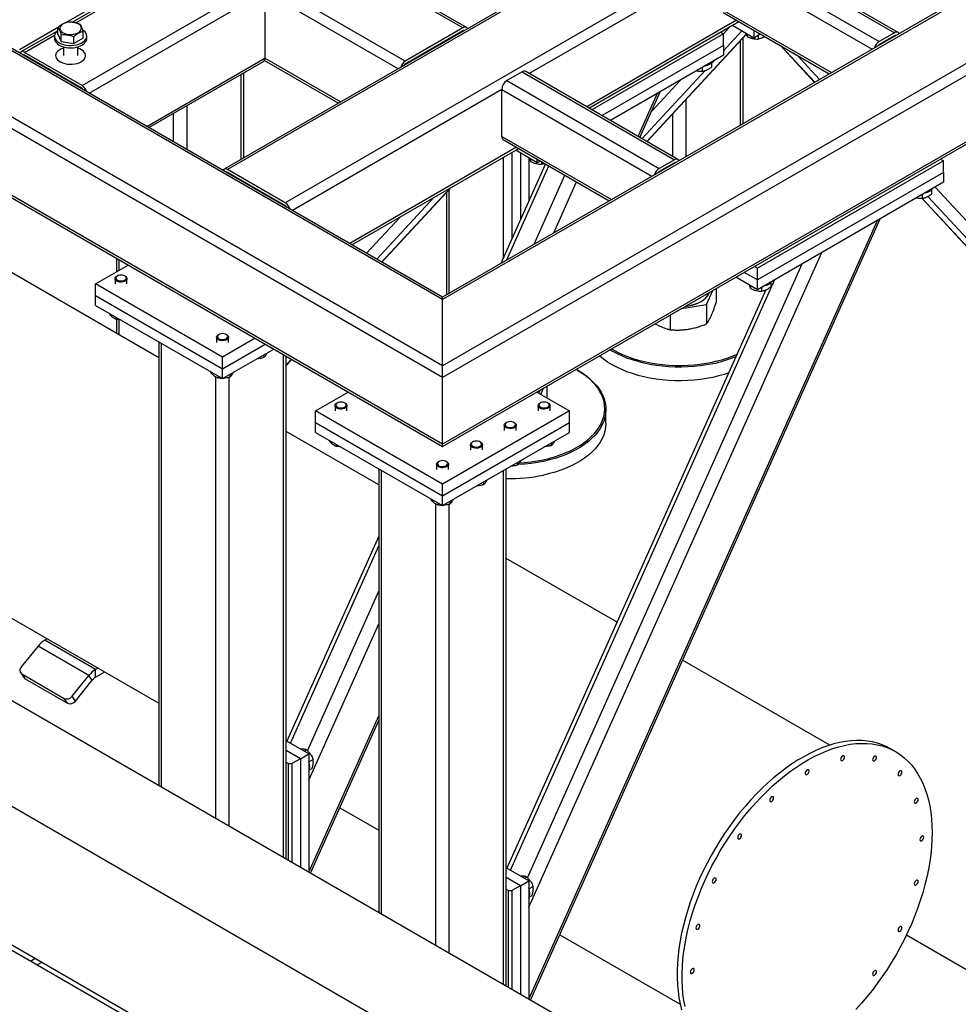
# Model space of a CAD drawing. Header units: millimetres. Extents: x 5 to 589, y 5 to 415.
# Tile 25 of 46: x 281 to 312, y 254 to 287. Entities that reach past the tile are written whole.
import ezdxf

# ---------------------------------------------------------------- set-up
doc = ezdxf.new("R2010")
doc.units = ezdxf.units.MM
doc.layers.add('TRAIT-FORT', color=4, linetype='Continuous', lineweight=25)

msp = doc.modelspace()

# ---------------------------------------------------------------- linework, layer by layer
at = {"layer": 'TRAIT-FORT', "color": 4, "linetype": 'Continuous', "lineweight": 25}
for p, q in [((295.729, 286.77), (250.191, 313.058)), ((293.685, 285.648), (248.148, 311.936)), ((339.732, 309.813), (289.669, 280.912)), ((294.93, 275.459), (237.852, 308.409)), ((294.93, 277.679), (241.699, 308.409)), ((294.93, 275.067), (237.513, 308.213)), ((294.93, 277.761), (241.939, 308.352)), ((349.179, 306.776), (294.93, 275.459)), ((345.332, 306.776), (294.93, 277.679)), ((345.092, 306.719), (294.93, 277.761)), ((349.518, 306.58), (294.93, 275.067)), ((294.93, 272.846), (237.513, 305.992)), ((237.612, 305.853), (294.93, 272.765)), ((349.518, 304.359), (294.93, 272.846)), ((294.93, 272.765), (349.419, 304.221)), ((324.225, 303.163), (287.626, 282.035)), ((324.264, 303.104), (287.746, 282.023)), ((303.67, 242.565), (218.817, 291.55)), ((220.877, 290.545), (305.73, 241.56)), ((295.609, 286.758), (290.066, 289.957)), ((286.777, 289.382), (282.566, 286.951)), ((282.672, 286.931), (286.897, 289.37)), ((304.942, 289.534), (310.034, 286.595)), ((310.154, 286.606), (305.062, 289.546)), ((304.433, 289.24), (309.525, 286.301)), ((304.264, 288.946), (297.829, 285.231)), ((304.264, 288.946), (309.285, 286.047)), ((282.355, 286.944), (284.182, 287.999)), ((282.881, 284.831), (288.82, 288.26)), ((283.121, 284.578), (288.99, 287.966)), ((288.99, 287.966), (288.99, 285.745)), ((293.445, 285.394), (288.99, 287.966)), ((304.264, 287.378), (307.927, 285.263)), ((304.759, 287.011), (299.752, 284.12)), ((304.313, 287.268), (307.856, 285.223)), ((280.788, 286.039), (282.097, 286.795)), ((282.073, 286.551), (282.073, 286.776)), ((295.609, 286.758), (293.685, 285.648)), ((299.823, 284.08), (304.829, 286.97)), ((304.317, 286.563), (304.539, 286.803)), ((304.617, 286.847), (305.338, 286.431)), ((305.338, 286.676), (305.338, 286.431)), ((282.032, 286.643), (280.837, 285.953)), ((280.957, 285.941), (281.96, 286.52)), ((281.957, 286.484), (281.957, 286.402)), ((282.073, 286.551), (282.184, 286.306)), ((282.184, 286.306), (282.184, 286.531)), ((282.607, 286.239), (282.607, 286.463)), ((282.92, 286.417), (282.607, 286.239)), ((282.92, 286.417), (282.92, 286.641)), ((283.037, 286.402), (283.037, 286.484)), ((295.609, 286.66), (293.685, 285.55)), ((295.623, 286.652), (295.609, 286.66)), ((304.32, 286.562), (299.922, 284.022)), ((301.76, 282.962), (305.088, 286.555)), ((301.768, 282.957), (305.091, 286.544)), ((304.221, 286.619), (304.32, 286.562)), ((304.32, 285.996), (304.938, 286.662)), ((304.32, 286.17), (304.32, 286.562)), ((304.98, 283.562), (304.98, 286.424)), ((305.114, 286.561), (305.114, 286.471)), ((305.338, 286.431), (305.551, 286.554)), ((305.477, 286.511), (305.477, 286.386)), ((310.034, 286.595), (309.525, 286.301)), ((310.034, 286.497), (309.525, 286.203)), ((310.034, 286.497), (310.048, 286.488)), ((282.184, 286.306), (282.607, 286.239)), ((282.257, 286.123), (282.257, 285.831)), ((282.737, 285.831), (282.737, 286.123)), ((304.32, 286.17), (300.261, 283.827)), ((304.32, 286.17), (304.32, 285.843)), ((304.886, 283.508), (304.886, 286.323)), ((306.221, 286.167), (307.36, 284.937)), ((307.369, 284.942), (306.248, 286.151)), ((280.943, 285.835), (280.957, 285.843)), ((282.881, 284.831), (280.957, 285.941)), ((282.881, 284.733), (280.957, 285.843)), ((285.044, 283.467), (288.99, 285.745)), ((291.522, 284.284), (288.99, 285.745)), ((304.32, 285.843), (300.544, 283.663)), ((307.532, 285.036), (306.786, 285.841)), ((285.115, 283.427), (288.94, 285.635)), ((288.975, 285.673), (291.451, 284.243)), ((293.7, 285.541), (293.685, 285.549)), ((303.611, 285.433), (303.611, 285.308)), ((303.92, 285.564), (304.016, 285.667)), ((303.92, 285.586), (303.92, 285.448)), ((281.997, 285.244), (281.997, 285.227)), ((288.198, 282.365), (288.198, 285.207)), ((288.292, 282.419), (288.292, 285.261)), ((297.589, 285.288), (297.079, 284.994)), ((297.589, 285.288), (302.68, 282.349)), ((302.8, 282.361), (297.709, 285.3)), ((301.597, 283.056), (303.703, 285.33)), ((296.91, 284.701), (289.909, 280.659)), ((296.91, 283.133), (296.91, 284.701)), ((296.91, 284.701), (301.931, 281.802)), ((297.079, 284.994), (302.171, 282.055)), ((301.911, 283.966), (302.88, 285.012)), ((301.471, 283.128), (302.116, 284.571)), ((301.523, 283.098), (302.205, 284.622)), ((286.388, 282.692), (286.388, 284.162)), ((303.076, 282.463), (303.076, 284.368)), ((285.935, 282.953), (285.935, 283.901)), ((302.623, 282.463), (302.623, 283.88)), ((296.91, 283.133), (300.573, 281.018)), ((297.405, 282.766), (291.833, 279.549)), ((291.903, 279.508), (297.476, 282.725)), ((296.959, 283.023), (300.502, 280.978)), ((296.966, 279.08), (296.966, 282.431)), ((297.249, 282.594), (297.249, 279.712)), ((298.098, 282.251), (297.376, 282.667)), ((297.532, 282.577), (297.532, 280.344)), ((297.815, 282.414), (297.815, 280.976)), ((298.367, 282.21), (296.879, 278.886)), ((297.076, 279), (298.483, 282.143)), ((297.873, 282.381), (297.873, 282.291)), ((298.098, 282.251), (298.098, 282.366)), ((298.197, 282.308), (298.098, 282.251)), ((298.237, 282.286), (298.237, 282.206)), ((302.68, 282.349), (302.171, 282.055)), ((302.68, 282.251), (302.171, 281.957)), ((302.68, 282.251), (302.694, 282.243)), ((311.674, 282.316), (305.452, 278.724)), ((311.575, 282.374), (311.674, 282.316)), ((311.674, 281.924), (311.674, 282.316)), ((287.746, 281.925), (287.731, 281.916)), ((289.669, 280.912), (287.746, 282.023)), ((289.669, 280.814), (287.746, 281.925)), ((297.988, 279.526), (299.021, 281.833)), ((311.674, 281.924), (305.452, 278.332)), ((311.674, 281.924), (311.674, 281.598)), ((292.905, 278.929), (295.209, 281.417)), ((298.648, 279.907), (299.41, 281.608)), ((311.674, 281.598), (305.452, 278.005)), ((318.561, 273.699), (311.394, 281.436)), ((292.734, 279.028), (294.644, 281.091)), ((292.897, 278.934), (295.182, 281.401)), ((295.062, 281.258), (295.062, 277.837)), ((295.156, 277.891), (295.156, 281.359)), ((310.964, 281.188), (310.964, 281.063)), ((318.335, 273.373), (311.154, 281.125)), ((311.274, 281.34), (311.274, 281.202)), ((289.669, 280.814), (289.655, 280.806)), ((310.948, 281.064), (317.743, 273.728)), ((317.798, 273.683), (310.966, 281.059)), ((292.39, 279.227), (293.508, 280.435)), ((297.816, 254.288), (309.47, 280.325)), ((297.868, 254.258), (309.559, 280.376)), ((297.815, 257.371), (307.608, 279.25)), ((285.446, 275.731), (280.089, 278.823)), ((283.333, 278.202), (284.423, 278.83)), ((284.032, 279.056), (284.032, 278.605)), ((284.125, 278.659), (284.125, 279.002)), ((297.765, 258.352), (306.948, 278.87)), ((305.452, 278.724), (305.352, 278.781)), ((284.06, 278.468), (284.04, 278.456)), ((284.323, 278.456), (284.303, 278.468)), ((305.452, 278.332), (305.013, 278.585)), ((305.452, 278.332), (305.452, 278.724)), ((287.576, 275.752), (283.333, 278.202)), ((283.333, 277.81), (283.333, 278.202)), ((283.982, 278.375), (283.982, 278.202)), ((284.382, 278.202), (284.382, 278.375)), ((297.2, 258.601), (306.037, 278.343)), ((305.452, 278.005), (304.73, 278.422)), ((305.227, 278.135), (305.227, 278.046)), ((305.452, 278.005), (305.452, 278.332)), ((305.9, 278.238), (305.9, 278.1)), ((283.333, 277.81), (287.576, 275.36)), ((283.333, 277.483), (283.333, 277.81)), ((305.738, 278.003), (297.084, 258.668)), ((303.758, 277.515), (303.964, 277.98)), ((304.072, 278.043), (304.072, 277.577)), ((305.59, 278.086), (305.59, 277.961)), ((283.333, 277.483), (287.576, 275.034)), ((294.93, 277.679), (294.93, 277.761)), ((294.93, 277.679), (294.93, 277.761)), ((294.93, 275.459), (294.93, 277.679)), ((302.924, 277.38), (303.758, 277.515)), ((303.758, 277.515), (303.758, 276.867)), ((283.793, 277.218), (283.793, 277.191)), ((302.536, 277.155), (302.536, 276.668)), ((284.032, 277.007), (284.032, 276.547)), ((284.034, 277.078), (284.034, 277.012)), ((284.125, 276.493), (284.125, 277.002)), ((302.04, 276.869), (302.081, 276.844)), ((287.454, 276.508), (287.434, 276.497)), ((287.717, 276.497), (287.698, 276.508)), ((285.446, 276.263), (285.446, 261.43)), ((285.539, 261.375), (285.539, 276.209)), ((287.376, 276.415), (287.376, 276.242)), ((288.665, 276.381), (287.576, 275.752)), ((287.576, 275.36), (289.005, 276.185)), ((287.776, 276.242), (287.776, 276.415)), ((287.576, 275.034), (289.288, 276.022)), ((288.948, 275.826), (288.948, 275.737)), ((289.612, 259.024), (289.612, 275.834)), ((287.576, 275.36), (287.576, 275.752)), ((289.706, 258.97), (289.706, 275.78)), ((289.706, 275.76), (289.719, 275.773)), ((289.706, 275.49), (289.882, 275.679)), ((289.706, 275.476), (289.89, 275.674)), ((287.187, 275.258), (287.187, 275.231)), ((287.576, 275.034), (287.576, 275.36)), ((287.817, 275.173), (287.817, 275.084)), ((294.93, 275.067), (294.93, 275.459)), ((294.93, 275.067), (294.93, 275.459)), ((299.456, 275.306), (299.427, 275.323)), ((287.35, 260.33), (287.35, 275.089)), ((287.428, 275.119), (287.428, 275.052)), ((287.802, 260.069), (287.802, 275.08)), ((294.93, 272.846), (294.93, 275.067)), ((290.687, 273.956), (291.777, 274.585)), ((298.083, 274.585), (299.172, 273.956)), ((298.183, 274.616), (298.197, 274.651)), ((298.183, 274.622), (298.194, 274.649)), ((298.216, 274.508), (298.307, 274.714)), ((298.415, 274.777), (298.415, 274.393)), ((291.414, 274.222), (291.394, 274.211)), ((291.677, 274.211), (291.657, 274.222)), ((298.202, 274.222), (298.183, 274.211)), ((298.465, 274.211), (298.446, 274.222)), ((294.93, 271.507), (290.687, 273.956)), ((290.687, 273.564), (290.687, 273.956)), ((291.336, 274.129), (291.336, 273.956)), ((291.736, 273.956), (291.736, 274.129)), ((299.172, 273.956), (294.93, 271.507)), ((298.124, 274.129), (298.124, 273.956)), ((298.524, 273.956), (298.524, 274.129)), ((299.172, 273.564), (299.172, 273.956)), ((300.393, 273.543), (300.393, 274)), ((290.687, 273.564), (294.93, 271.115)), ((290.687, 273.238), (290.687, 273.564)), ((294.93, 271.115), (299.172, 273.564)), ((297.071, 273.569), (297.051, 273.558)), ((297.334, 273.558), (297.314, 273.569)), ((299.172, 273.238), (299.172, 273.564)), ((292.8, 271.485), (289.706, 273.271)), ((290.687, 273.238), (294.93, 270.788)), ((294.93, 270.788), (299.172, 273.238)), ((296.993, 273.476), (296.993, 273.303)), ((297.393, 273.303), (297.393, 273.476)), ((291.147, 272.972), (291.147, 272.945)), ((295.94, 272.916), (295.92, 272.905)), ((296.203, 272.905), (296.183, 272.916)), ((298.565, 272.887), (298.565, 272.798)), ((291.388, 272.833), (291.388, 272.766)), ((294.93, 272.765), (294.93, 272.846)), ((294.93, 272.765), (294.93, 272.846)), ((295.861, 272.823), (295.861, 272.65)), ((296.261, 272.65), (296.261, 272.823)), ((294.808, 272.263), (294.788, 272.252)), ((295.071, 272.252), (295.051, 272.263)), ((297.434, 272.234), (297.434, 272.145)), ((292.8, 272.018), (292.8, 257.184)), ((292.893, 257.13), (292.893, 271.964)), ((294.73, 272.17), (294.73, 271.997)), ((295.13, 271.997), (295.13, 272.17)), ((296.966, 254.779), (296.966, 271.964)), ((297.06, 254.725), (297.06, 272.018)), ((296.302, 271.581), (296.302, 271.491)), ((294.93, 271.115), (294.93, 271.507)), ((294.541, 271.013), (294.541, 270.986)), ((294.93, 270.788), (294.93, 271.115)), ((295.171, 270.928), (295.171, 270.838)), ((294.704, 256.085), (294.704, 270.844)), ((294.782, 270.874), (294.782, 270.807)), ((295.156, 255.824), (295.156, 270.834)), ((292.8, 269.771), (289.73, 262.913)), ((289.846, 262.846), (292.8, 269.445)), ((310.896, 246.737), (272.085, 269.142)), ((300.763, 266.888), (297.06, 269.026)), ((290.411, 262.597), (292.8, 267.934)), ((307.729, 245.024), (268.332, 267.768)), ((280.089, 267.276), (285.446, 264.184)), ((290.461, 261.616), (292.8, 266.841)), ((281.714, 266.338), (281.636, 266.294)), ((283.333, 265.314), (281.636, 266.294)), ((281.41, 266.093), (280.85, 265.396)), ((283.107, 265.113), (281.41, 266.093)), ((307.875, 262.782), (302.955, 265.623)), ((283.333, 265.314), (283.411, 265.359)), ((283.333, 265.053), (283.333, 265.314)), ((280.828, 265.2), (280.941, 265.039)), ((280.869, 265.162), (282.283, 264.346)), ((280.982, 265.001), (280.869, 265.162)), ((280.982, 265.001), (282.396, 264.185)), ((282.547, 264.417), (283.107, 265.113)), ((282.66, 264.256), (283.22, 264.952)), ((283.22, 264.952), (283.107, 265.113)), ((283.333, 265.053), (283.637, 265.228)), ((282.396, 264.185), (282.283, 264.346)), ((282.66, 264.256), (282.547, 264.417)), ((290.462, 258.534), (292.8, 263.757)), ((290.514, 258.504), (292.8, 263.61)), ((290.461, 262.491), (289.706, 262.927)), ((310.07, 262.566), (309.905, 262.661)), ((290.178, 262.328), (289.706, 262.6)), ((290.178, 262.328), (289.895, 262.165)), ((290.178, 262.328), (290.461, 262.491)), ((290.178, 262.328), (290.178, 258.698)), ((290.305, 262.581), (290.382, 262.626)), ((290.461, 262.491), (290.461, 258.534)), ((289.706, 262.209), (289.782, 262.165)), ((289.782, 262.165), (289.895, 262.165)), ((289.782, 258.926), (289.782, 262.165)), ((289.895, 262.165), (289.895, 258.861)), ((290.461, 262.223), (290.603, 262.305)), ((290.475, 261.953), (290.569, 262.007)), ((291.494, 260.692), (292.8, 259.939)), ((297.815, 258.246), (297.06, 258.682)), ((297.659, 258.336), (297.736, 258.381)), ((297.532, 258.083), (297.06, 258.355)), ((297.532, 258.083), (297.249, 257.919)), ((297.532, 258.083), (297.815, 258.246)), ((297.532, 258.083), (297.532, 254.452)), ((297.815, 258.246), (297.815, 254.289)), ((297.815, 257.977), (297.957, 258.06)), ((297.06, 257.963), (297.136, 257.919)), ((297.136, 257.919), (297.249, 257.919)), ((297.136, 254.681), (297.136, 257.919)), ((297.249, 257.919), (297.249, 254.616)), ((297.829, 257.707), (297.923, 257.761)), ((298.848, 256.447), (302.876, 254.122)), ((315.577, 253.46), (310.433, 256.429)), ((281.152, 255.564), (281.312, 255.656)), ((281.379, 255.434), (281.538, 255.526))]:
    msp.add_line(p, q, dxfattribs=at)
at = {"layer": 'TRAIT-FORT', "color": 4, "linetype": 'Continuous', "lineweight": 25, "flags": 128}
for points in [[(282.073, 286.678), (282.033, 286.644), (281.993, 286.597), (281.968, 286.548), (281.957, 286.497), (281.961, 286.445), (281.979, 286.395), (282.011, 286.347), (282.057, 286.303), (282.115, 286.264), (282.183, 286.23), (282.259, 286.204), (282.342, 286.185), (282.43, 286.175), (282.519, 286.172), (282.607, 286.179), (282.693, 286.194), (282.773, 286.216), (282.846, 286.246), (282.909, 286.282), (282.96, 286.324), (283, 286.371), (283.025, 286.42), (283.036, 286.471), (283.032, 286.523), (283.014, 286.573), (282.982, 286.621), (282.936, 286.665), (282.905, 286.688)], [(282.592, 286.946), (282.52, 286.953), (282.447, 286.952), (282.376, 286.942), (282.31, 286.924), (282.252, 286.898), (282.203, 286.867), (282.167, 286.83), (282.144, 286.79), (282.136, 286.748), (282.142, 286.706), (282.163, 286.666), (282.197, 286.629), (282.244, 286.596), (282.301, 286.57), (282.366, 286.551), (282.436, 286.54), (282.509, 286.537), (282.582, 286.543), (282.651, 286.557), (282.713, 286.579), (282.767, 286.607), (282.809, 286.641), (282.839, 286.68), (282.855, 286.721), (282.856, 286.763), (282.843, 286.805), (282.815, 286.844), (282.774, 286.879), (282.722, 286.908), (282.66, 286.931), (282.592, 286.946)], [(281.957, 286.402), (281.961, 286.364), (281.979, 286.313), (282.011, 286.265), (282.057, 286.221), (282.115, 286.182), (282.183, 286.149), (282.259, 286.122), (282.342, 286.104), (282.43, 286.093), (282.519, 286.091), (282.607, 286.097), (282.693, 286.112), (282.773, 286.134), (282.846, 286.164), (282.909, 286.201), (282.96, 286.243), (283, 286.289), (283.025, 286.338), (283.036, 286.389), (283.037, 286.402)], [(282.257, 286.084), (282.243, 286.08), (282.174, 286.051), (282.114, 286.017), (282.065, 285.977), (282.029, 285.933), (282.006, 285.886), (281.997, 285.837), (282.002, 285.788), (282.022, 285.74), (282.055, 285.695), (282.101, 285.654), (282.158, 285.618), (282.225, 285.588), (282.3, 285.565), (282.381, 285.55), (282.465, 285.543), (282.549, 285.544), (282.633, 285.553), (282.712, 285.57), (282.785, 285.595), (282.85, 285.627), (282.85, 285.627)], [(282.257, 286.084), (282.243, 286.08), (282.174, 286.051), (282.114, 286.017), (282.065, 285.977), (282.029, 285.933), (282.006, 285.886), (281.997, 285.837), (282.002, 285.788), (282.022, 285.74), (282.055, 285.695), (282.101, 285.654), (282.158, 285.618), (282.225, 285.588), (282.3, 285.565), (282.381, 285.55), (282.465, 285.543), (282.549, 285.544), (282.633, 285.553), (282.712, 285.57), (282.785, 285.595), (282.85, 285.627), (282.85, 285.627)], [(282.85, 285.627), (282.905, 285.664), (282.948, 285.706), (282.978, 285.752), (282.994, 285.8), (282.996, 285.849), (282.983, 285.898), (282.956, 285.944), (282.917, 285.987), (282.865, 286.026), (282.802, 286.059), (282.737, 286.084)], [(282.85, 285.627), (282.905, 285.664), (282.948, 285.706), (282.978, 285.752), (282.994, 285.8), (282.996, 285.849), (282.983, 285.898), (282.956, 285.944), (282.917, 285.987), (282.865, 286.026), (282.802, 286.059), (282.737, 286.084)], [(284.323, 278.456), (284.34, 278.446), (284.367, 278.418), (284.38, 278.388), (284.379, 278.356), (284.364, 278.326), (284.334, 278.3), (284.294, 278.279), (284.245, 278.265), (284.191, 278.259), (284.137, 278.262), (284.086, 278.273), (284.042, 278.292), (284.009, 278.317), (283.988, 278.346), (283.982, 278.377), (283.99, 278.408), (284.013, 278.437), (284.04, 278.456)], [(284.318, 278.458), (284.28, 278.479), (284.234, 278.492), (284.184, 278.497), (284.133, 278.493), (284.087, 278.48), (284.049, 278.46), (284.022, 278.435), (284.01, 278.406), (284.014, 278.377), (284.032, 278.349), (284.063, 278.325), (284.105, 278.309), (284.154, 278.299), (284.205, 278.299), (284.255, 278.308), (284.297, 278.324), (284.33, 278.347), (284.349, 278.374), (284.353, 278.404), (284.343, 278.433), (284.318, 278.458)], [(303.041, 277.447), (303.047, 277.448), (303.165, 277.466), (303.277, 277.491), (303.384, 277.524), (303.483, 277.564), (303.574, 277.611), (303.654, 277.663), (303.723, 277.721), (303.78, 277.782), (303.823, 277.848), (303.853, 277.915), (303.853, 277.916)], [(303.056, 277.456), (303.165, 277.472), (303.277, 277.498), (303.384, 277.531), (303.483, 277.571), (303.574, 277.617), (303.654, 277.67), (303.723, 277.727), (303.78, 277.789), (303.823, 277.854), (303.851, 277.915)], [(287.717, 276.497), (287.734, 276.486), (287.761, 276.459), (287.775, 276.429), (287.773, 276.397), (287.758, 276.367), (287.728, 276.34), (287.688, 276.32), (287.639, 276.306), (287.585, 276.3), (287.531, 276.303), (287.48, 276.314), (287.436, 276.333), (287.403, 276.357), (287.382, 276.386), (287.376, 276.418), (287.385, 276.449), (287.407, 276.477), (287.434, 276.497)], [(287.712, 276.499), (287.674, 276.519), (287.629, 276.533), (287.578, 276.537), (287.527, 276.533), (287.481, 276.521), (287.443, 276.501), (287.417, 276.475), (287.405, 276.447), (287.408, 276.417), (287.426, 276.389), (287.457, 276.366), (287.5, 276.349), (287.548, 276.34), (287.6, 276.34), (287.649, 276.348), (287.691, 276.365), (287.724, 276.387), (287.743, 276.415), (287.748, 276.444), (287.737, 276.473), (287.712, 276.499)], [(303.961, 275.534), (303.758, 275.495), (303.551, 275.464), (303.341, 275.441), (303.129, 275.426), (302.915, 275.419), (302.701, 275.421), (302.488, 275.431), (302.277, 275.449), (302.068, 275.475), (301.862, 275.509), (301.661, 275.551), (301.465, 275.601), (301.276, 275.658), (301.093, 275.722), (300.918, 275.793), (300.752, 275.871), (300.595, 275.955), (300.526, 275.996)], [(300.582, 276.028), (300.624, 276.004), (300.778, 275.921), (300.942, 275.844), (301.115, 275.774), (301.295, 275.71), (301.482, 275.654), (301.676, 275.605), (301.874, 275.563), (302.077, 275.53), (302.284, 275.504), (302.493, 275.486), (302.703, 275.476), (302.914, 275.475), (303.125, 275.481), (303.335, 275.496), (303.542, 275.519), (303.747, 275.55), (303.947, 275.588)], [(304.494, 275.224), (304.351, 275.177), (304.159, 275.123), (303.961, 275.076), (303.758, 275.037), (303.551, 275.006), (303.341, 274.983), (303.129, 274.969), (302.915, 274.962), (302.701, 274.963), (302.488, 274.973), (302.277, 274.991), (302.068, 275.017), (301.862, 275.052), (301.661, 275.094), (301.465, 275.143), (301.276, 275.2), (301.093, 275.265), (300.918, 275.336), (300.752, 275.414), (300.595, 275.498), (300.449, 275.587), (300.313, 275.683), (300.188, 275.783), (300.176, 275.793)], [(299.456, 275.306), (299.593, 275.222), (299.729, 275.127), (299.854, 275.026), (299.967, 274.921), (300.067, 274.812), (300.155, 274.7), (300.229, 274.584), (300.29, 274.465), (300.336, 274.345), (300.369, 274.223), (300.388, 274.1), (300.392, 273.977), (300.382, 273.853), (300.358, 273.731), (300.32, 273.609), (300.268, 273.489), (300.202, 273.372), (300.122, 273.257), (300.03, 273.146), (299.925, 273.039), (299.807, 272.935), (299.678, 272.837), (299.538, 272.744), (299.387, 272.656), (299.227, 272.574), (299.057, 272.499), (298.88, 272.431), (298.694, 272.369), (298.502, 272.315), (298.304, 272.268), (298.101, 272.229), (297.894, 272.198), (297.684, 272.175), (297.472, 272.16), (297.453, 272.159)], [(297.505, 272.218), (297.678, 272.23), (297.885, 272.253), (298.09, 272.284), (298.29, 272.322), (298.486, 272.369), (298.675, 272.422), (298.858, 272.483), (299.034, 272.551), (299.202, 272.625), (299.36, 272.706), (299.509, 272.792), (299.647, 272.884), (299.775, 272.981), (299.89, 273.083), (299.994, 273.189), (300.086, 273.299), (300.164, 273.413), (300.229, 273.528), (300.281, 273.647), (300.319, 273.767), (300.343, 273.888), (300.352, 274.01), (300.348, 274.131), (300.33, 274.253), (300.297, 274.373), (300.251, 274.492), (300.191, 274.609), (300.117, 274.724), (300.031, 274.835), (299.932, 274.942), (299.821, 275.046), (299.698, 275.145), (299.563, 275.239), (299.418, 275.328), (299.394, 275.342)], [(298.143, 274.551), (298.146, 274.556), (298.183, 274.622)], [(298.146, 274.549), (298.146, 274.549), (298.183, 274.616)], [(291.677, 274.211), (291.694, 274.2), (291.721, 274.173), (291.734, 274.143), (291.733, 274.111), (291.717, 274.081), (291.688, 274.055), (291.648, 274.034), (291.599, 274.02), (291.545, 274.014), (291.491, 274.017), (291.44, 274.028), (291.396, 274.047), (291.363, 274.071), (291.342, 274.101), (291.336, 274.132), (291.344, 274.163), (291.367, 274.191), (291.394, 274.211)], [(291.671, 274.213), (291.634, 274.234), (291.588, 274.247), (291.538, 274.251), (291.487, 274.247), (291.44, 274.235), (291.403, 274.215), (291.376, 274.19), (291.364, 274.161), (291.368, 274.131), (291.386, 274.104), (291.417, 274.08), (291.459, 274.063), (291.508, 274.054), (291.559, 274.054), (291.609, 274.062), (291.651, 274.079), (291.684, 274.102), (291.703, 274.129), (291.707, 274.158), (291.697, 274.187), (291.671, 274.213)], [(298.465, 274.211), (298.482, 274.2), (298.509, 274.173), (298.523, 274.143), (298.521, 274.111), (298.506, 274.081), (298.476, 274.055), (298.436, 274.034), (298.387, 274.02), (298.333, 274.014), (298.279, 274.017), (298.228, 274.028), (298.184, 274.047), (298.151, 274.071), (298.13, 274.101), (298.124, 274.132), (298.133, 274.163), (298.155, 274.191), (298.183, 274.211)], [(298.46, 274.213), (298.422, 274.234), (298.377, 274.247), (298.326, 274.251), (298.275, 274.247), (298.229, 274.235), (298.191, 274.215), (298.165, 274.19), (298.153, 274.161), (298.156, 274.131), (298.174, 274.104), (298.206, 274.08), (298.248, 274.063), (298.296, 274.054), (298.348, 274.054), (298.397, 274.062), (298.439, 274.079), (298.472, 274.102), (298.491, 274.129), (298.496, 274.158), (298.485, 274.187), (298.46, 274.213)], [(297.334, 273.558), (297.35, 273.547), (297.378, 273.52), (297.391, 273.489), (297.39, 273.458), (297.374, 273.428), (297.345, 273.401), (297.304, 273.38), (297.256, 273.367), (297.202, 273.361), (297.148, 273.364), (297.097, 273.375), (297.053, 273.393), (297.02, 273.418), (296.999, 273.447), (296.993, 273.479), (297.001, 273.51), (297.024, 273.538), (297.051, 273.558)], [(297.328, 273.56), (297.291, 273.58), (297.245, 273.594), (297.195, 273.598), (297.144, 273.594), (297.097, 273.582), (297.059, 273.562), (297.033, 273.536), (297.021, 273.508), (297.024, 273.478), (297.043, 273.45), (297.074, 273.427), (297.116, 273.41), (297.165, 273.401), (297.216, 273.401), (297.265, 273.409), (297.308, 273.425), (297.341, 273.448), (297.36, 273.476), (297.364, 273.505), (297.353, 273.534), (297.328, 273.56)], [(300.393, 273.543), (300.392, 273.519), (300.382, 273.396), (300.358, 273.273), (300.32, 273.152), (300.268, 273.032), (300.202, 272.915), (300.122, 272.8), (300.03, 272.689), (299.925, 272.581), (299.807, 272.478), (299.678, 272.38), (299.538, 272.286), (299.387, 272.199), (299.227, 272.117), (299.057, 272.042), (298.88, 271.973), (298.694, 271.912), (298.502, 271.858), (298.304, 271.811)], [(296.203, 272.905), (296.219, 272.894), (296.246, 272.867), (296.26, 272.836), (296.259, 272.805), (296.243, 272.775), (296.214, 272.748), (296.173, 272.727), (296.124, 272.713), (296.071, 272.708), (296.016, 272.711), (295.965, 272.722), (295.922, 272.74), (295.888, 272.765), (295.868, 272.794), (295.861, 272.826), (295.87, 272.857), (295.893, 272.885), (295.92, 272.905)], [(296.197, 272.907), (296.16, 272.927), (296.114, 272.94), (296.063, 272.945), (296.012, 272.941), (295.966, 272.929), (295.928, 272.909), (295.902, 272.883), (295.89, 272.854), (295.893, 272.825), (295.911, 272.797), (295.943, 272.774), (295.985, 272.757), (296.034, 272.748), (296.085, 272.748), (296.134, 272.756), (296.177, 272.772), (296.209, 272.795), (296.228, 272.823), (296.233, 272.852), (296.222, 272.881), (296.197, 272.907)], [(295.071, 272.252), (295.088, 272.241), (295.115, 272.214), (295.129, 272.183), (295.127, 272.152), (295.112, 272.122), (295.082, 272.095), (295.042, 272.074), (294.993, 272.06), (294.939, 272.055), (294.885, 272.057), (294.834, 272.069), (294.79, 272.087), (294.757, 272.112), (294.736, 272.141), (294.73, 272.172), (294.738, 272.203), (294.761, 272.232), (294.788, 272.252)], [(295.066, 272.254), (295.028, 272.274), (294.982, 272.287), (294.932, 272.292), (294.881, 272.288), (294.835, 272.275), (294.797, 272.256), (294.77, 272.23), (294.758, 272.201), (294.762, 272.172), (294.78, 272.144), (294.811, 272.121), (294.853, 272.104), (294.902, 272.095), (294.953, 272.094), (295.003, 272.103), (295.045, 272.119), (295.078, 272.142), (295.097, 272.17), (295.101, 272.199), (295.091, 272.228), (295.066, 272.254)], [(280.941, 265.039), (280.957, 265.02), (280.982, 265.001)], [(309.905, 262.661), (309.777, 262.729), (309.624, 262.795), (309.464, 262.849), (309.299, 262.89), (309.128, 262.919), (308.951, 262.934), (308.77, 262.937), (308.585, 262.927), (308.396, 262.905), (308.203, 262.87), (308.008, 262.822), (307.81, 262.761), (307.609, 262.688), (307.408, 262.603), (307.205, 262.506), (307.002, 262.397), (306.798, 262.277), (306.595, 262.145), (306.393, 262.003), (306.192, 261.85), (305.992, 261.687), (305.796, 261.513), (305.601, 261.331), (305.41, 261.139), (305.223, 260.939), (305.04, 260.731), (304.861, 260.516), (304.688, 260.293), (304.519, 260.064), (304.357, 259.828), (304.2, 259.588), (304.05, 259.342), (303.907, 259.093), (303.771, 258.839), (303.643, 258.583), (303.523, 258.324), (303.41, 258.063), (303.307, 257.801), (303.211, 257.538), (303.125, 257.275), (303.048, 257.013), (302.98, 256.753), (302.921, 256.494), (302.872, 256.237), (302.832, 255.984), (302.803, 255.734), (302.783, 255.489), (302.773, 255.249), (302.773, 255.014), (302.783, 254.785), (302.803, 254.562), (302.832, 254.347), (302.872, 254.139), (302.921, 253.939)], [(303.036, 254.044), (302.997, 254.252), (302.967, 254.467), (302.947, 254.69), (302.937, 254.919), (302.937, 255.154), (302.947, 255.394), (302.967, 255.639), (302.997, 255.889), (303.036, 256.142), (303.085, 256.399), (303.144, 256.658), (303.212, 256.918), (303.289, 257.181), (303.376, 257.443), (303.471, 257.706), (303.575, 257.968), (303.687, 258.229), (303.808, 258.488), (303.936, 258.744), (304.072, 258.998), (304.215, 259.247), (304.365, 259.493), (304.521, 259.734), (304.684, 259.969), (304.852, 260.198), (305.026, 260.421), (305.204, 260.636), (305.388, 260.844), (305.575, 261.045), (305.766, 261.236), (305.96, 261.419), (306.157, 261.592), (306.356, 261.755), (306.557, 261.908), (306.759, 262.051), (306.962, 262.182), (307.166, 262.302), (307.369, 262.411), (307.572, 262.508), (307.774, 262.593), (307.974, 262.666), (308.172, 262.727), (308.368, 262.775), (308.56, 262.81), (308.749, 262.833), (308.935, 262.842), (309.116, 262.839), (309.292, 262.824), (309.463, 262.795), (309.629, 262.754), (309.788, 262.7), (309.941, 262.634), (310.088, 262.555), (310.227, 262.465), (310.359, 262.362), (310.484, 262.248), (310.6, 262.122), (310.708, 261.986), (310.808, 261.838), (310.899, 261.68), (310.981, 261.512), (311.053, 261.335), (311.117, 261.148), (311.171, 260.953), (311.215, 260.749), (311.249, 260.537), (311.274, 260.318), (311.289, 260.092), (311.294, 259.86)], [(308.366, 262.383), (308.361, 262.409), (308.347, 262.425), (308.325, 262.429), (308.301, 262.421), (308.276, 262.4), (308.255, 262.372), (308.24, 262.339), (308.235, 262.308), (308.24, 262.282), (308.255, 262.266), (308.276, 262.262), (308.301, 262.27), (308.325, 262.29), (308.347, 262.319), (308.361, 262.351), (308.366, 262.383)], [(309.435, 262.371), (309.43, 262.397), (309.416, 262.413), (309.395, 262.417), (309.37, 262.409), (309.345, 262.389), (309.324, 262.36), (309.31, 262.328), (309.305, 262.296), (309.31, 262.27), (309.324, 262.254), (309.345, 262.25), (309.37, 262.258), (309.395, 262.278), (309.416, 262.307), (309.43, 262.34), (309.435, 262.371)], [(307.18, 261.915), (307.175, 261.941), (307.161, 261.958), (307.14, 261.962), (307.115, 261.953), (307.09, 261.933), (307.069, 261.904), (307.055, 261.872), (307.05, 261.84), (307.055, 261.814), (307.069, 261.798), (307.09, 261.794), (307.115, 261.803), (307.14, 261.823), (307.161, 261.851), (307.175, 261.884), (307.18, 261.915)], [(310.284, 261.881), (310.279, 261.907), (310.265, 261.923), (310.244, 261.927), (310.219, 261.919), (310.194, 261.898), (310.173, 261.87), (310.159, 261.837), (310.154, 261.806), (310.159, 261.78), (310.173, 261.764), (310.194, 261.76), (310.219, 261.768), (310.244, 261.788), (310.265, 261.817), (310.279, 261.849), (310.284, 261.881)], [(305.995, 261.014), (305.99, 261.04), (305.976, 261.056), (305.954, 261.06), (305.93, 261.052), (305.905, 261.032), (305.884, 261.003), (305.869, 260.971), (305.865, 260.939), (305.869, 260.913), (305.884, 260.897), (305.905, 260.893), (305.93, 260.902), (305.954, 260.922), (305.976, 260.95), (305.99, 260.983), (305.995, 261.014)], [(310.829, 260.961), (310.824, 260.987), (310.81, 261.003), (310.789, 261.007), (310.764, 260.998), (310.739, 260.978), (310.718, 260.95), (310.703, 260.917), (310.699, 260.885), (310.703, 260.86), (310.718, 260.843), (310.739, 260.839), (310.764, 260.848), (310.789, 260.868), (310.81, 260.896), (310.824, 260.929), (310.829, 260.961)], [(304.925, 259.768), (304.92, 259.794), (304.906, 259.81), (304.885, 259.814), (304.86, 259.805), (304.835, 259.785), (304.814, 259.757), (304.8, 259.724), (304.795, 259.693), (304.8, 259.667), (304.814, 259.65), (304.835, 259.646), (304.86, 259.655), (304.885, 259.675), (304.906, 259.704), (304.92, 259.736), (304.925, 259.768)], [(311.294, 259.86), (311.289, 259.622), (311.274, 259.379), (311.249, 259.132), (311.215, 258.88), (311.171, 258.625), (311.117, 258.368), (311.053, 258.108), (310.981, 257.846), (310.899, 257.584), (310.808, 257.321), (310.708, 257.059), (310.6, 256.797), (310.484, 256.537), (310.359, 256.279), (310.227, 256.024), (310.088, 255.773), (309.941, 255.525), (309.788, 255.282), (309.629, 255.044), (309.463, 254.812), (309.292, 254.586), (309.116, 254.366), (308.935, 254.154), (308.749, 253.95)], [(311.016, 259.7), (311.011, 259.726), (310.997, 259.742), (310.976, 259.746), (310.951, 259.738), (310.926, 259.718), (310.905, 259.689), (310.891, 259.657), (310.886, 259.625), (310.891, 259.599), (310.905, 259.583), (310.926, 259.579), (310.951, 259.587), (310.976, 259.607), (310.997, 259.636), (311.011, 259.668), (311.016, 259.7)], [(304.077, 258.298), (304.072, 258.324), (304.057, 258.34), (304.036, 258.344), (304.011, 258.335), (303.987, 258.315), (303.965, 258.287), (303.951, 258.254), (303.946, 258.222), (303.951, 258.197), (303.965, 258.18), (303.987, 258.176), (304.011, 258.185), (304.036, 258.205), (304.057, 258.233), (304.072, 258.266), (304.077, 258.298)], [(310.829, 258.223), (310.824, 258.249), (310.81, 258.265), (310.789, 258.269), (310.764, 258.26), (310.739, 258.24), (310.718, 258.212), (310.703, 258.179), (310.699, 258.148), (310.703, 258.122), (310.718, 258.105), (310.739, 258.101), (310.764, 258.11), (310.789, 258.13), (310.81, 258.159), (310.824, 258.191), (310.829, 258.223)], [(303.532, 256.748), (303.527, 256.774), (303.513, 256.79), (303.491, 256.794), (303.467, 256.786), (303.442, 256.766), (303.421, 256.737), (303.406, 256.705), (303.401, 256.673), (303.406, 256.647), (303.421, 256.631), (303.442, 256.627), (303.467, 256.635), (303.491, 256.655), (303.513, 256.684), (303.527, 256.717), (303.532, 256.748)], [(310.284, 256.673), (310.279, 256.699), (310.265, 256.715), (310.244, 256.719), (310.219, 256.711), (310.194, 256.691), (310.173, 256.662), (310.159, 256.63), (310.154, 256.598), (310.159, 256.572), (310.173, 256.556), (310.194, 256.552), (310.219, 256.56), (310.244, 256.581), (310.265, 256.609), (310.279, 256.642), (310.284, 256.673)], [(303.344, 255.271), (303.339, 255.297), (303.325, 255.313), (303.304, 255.317), (303.279, 255.308), (303.254, 255.288), (303.233, 255.26), (303.219, 255.227), (303.214, 255.196), (303.219, 255.17), (303.233, 255.154), (303.254, 255.149), (303.279, 255.158), (303.304, 255.178), (303.325, 255.207), (303.339, 255.239), (303.344, 255.271)], [(309.435, 255.203), (309.43, 255.229), (309.416, 255.245), (309.395, 255.249), (309.37, 255.241), (309.345, 255.221), (309.324, 255.192), (309.31, 255.16), (309.305, 255.128), (309.31, 255.102), (309.324, 255.086), (309.345, 255.082), (309.37, 255.09), (309.395, 255.111), (309.416, 255.139), (309.43, 255.172), (309.435, 255.203)]]:
    msp.add_lwpolyline(points, dxfattribs=at)
at = {"layer": 'TRAIT-FORT', "color": 4, "linetype": 'Continuous', "lineweight": 25}
for centre, radius, start, end in [((295.675, 286.678), 0.104, 31.4558, 129.7085), ((295.646, 286.605), 0.0663, 81.0531, 124.1615), ((310.1, 286.515), 0.104, 31.4558, 129.7085), ((310.071, 286.442), 0.0663, 81.0531, 124.1615), ((309.725, 285.988), 0.371, 122.6962, 163.029), ((309.612, 286.062), 0.166, 121.6608, 144.2411), ((280.891, 285.862), 0.104, 50.2915, 148.5442), ((280.92, 285.789), 0.0663, 55.8385, 98.9469), ((288.876, 285.731), 0.115, 304.0564, 7.2558), ((293.886, 285.335), 0.371, 122.6962, 163.029), ((293.772, 285.408), 0.166, 121.6608, 144.2411), ((303.654, 285.886), 0.399, 277.9905, 322.0041), ((297.659, 285.19), 0.121, 65.6929, 125.6176), ((282.68, 284.519), 0.371, 16.971, 57.3038), ((282.794, 284.592), 0.166, 35.7589, 58.3392), ((297.278, 284.684), 0.369, 122.6055, 177.3945), ((297.027, 283.12), 0.118, 173.7012, 234.9867), ((302.746, 282.27), 0.104, 31.4558, 129.7085), ((302.717, 282.196), 0.0663, 81.0531, 124.1615), ((287.679, 281.943), 0.104, 50.2915, 148.5442), ((287.708, 281.87), 0.0663, 55.8385, 98.9469), ((302.371, 281.743), 0.371, 122.6962, 163.029), ((302.258, 281.816), 0.166, 121.6608, 144.2411), ((311.008, 281.641), 0.399, 277.9905, 322.0041), ((289.469, 280.6), 0.371, 16.971, 57.3038), ((289.582, 280.673), 0.166, 35.7589, 58.3392), ((305.634, 278.538), 0.399, 277.9905, 322.0041), ((303.096, 279.686), 4.185, 281.7403, 293.6699), ((303.08, 279.748), 4.305, 281.8112, 292.7054), ((297.198, 277.06), 5.365, 268.5236, 281.8965), ((282.067, 265.58), 0.833, 121.1059, 142.0213), ((280.956, 265.287), 0.152, 134.0004, 235.258), ((283.764, 264.601), 0.833, 121.1059, 142.0213), ((283.548, 264.696), 0.417, 121.1059, 142.0213), ((282.371, 264.545), 0.217, 246.028, 323.9743), ((282.485, 264.384), 0.217, 246.028, 323.9743), ((290.075, 262.067), 0.414, 338.759, 21.9058), ((297.429, 257.822), 0.414, 338.759, 21.9058)]:
    msp.add_arc(centre, radius, start, end, dxfattribs=at)
for points, knots in [([(282.073, 286.776), (282.101, 286.799), (282.155, 286.847), (282.237, 286.899), (282.314, 286.934), (282.362, 286.947), (282.386, 286.954)], [0, 0, 0, 0, 0.264606, 0.53495, 0.765344, 1, 1, 1, 1]), ([(282.073, 286.776), (282.083, 286.762), (282.102, 286.736), (282.131, 286.678), (282.159, 286.608), (282.176, 286.557), (282.184, 286.531)], [0, 0, 0, 0, 0.264606, 0.53495, 0.765344, 1, 1, 1, 1]), ([(282.386, 286.954), (282.44, 286.956), (282.529, 286.96), (282.658, 286.938), (282.745, 286.912), (282.795, 286.892), (282.809, 286.886)], [0, 0, 0, 0, 0.386244, 0.638431, 0.897433, 1, 1, 1, 1]), ([(282.92, 286.641), (282.91, 286.671), (282.891, 286.73), (282.862, 286.799), (282.834, 286.852), (282.817, 286.875), (282.809, 286.886)], [0, 0, 0, 0, 0.264606, 0.53495, 0.765344, 1, 1, 1, 1]), ([(282.184, 286.531), (282.238, 286.533), (282.327, 286.537), (282.456, 286.515), (282.543, 286.489), (282.593, 286.469), (282.607, 286.463)], [0, 0, 0, 0, 0.386244, 0.638431, 0.897433, 1, 1, 1, 1]), ([(282.92, 286.641), (282.892, 286.634), (282.838, 286.619), (282.756, 286.579), (282.679, 286.526), (282.631, 286.484), (282.607, 286.463)], [0, 0, 0, 0, 0.264606, 0.53495, 0.765344, 1, 1, 1, 1]), ([(305.114, 286.471), (305.109, 286.484), (305.099, 286.509), (305.089, 286.547), (305.083, 286.575), (305.082, 286.579)], [0, 0, 0, 0, 0.455303, 0.920479, 1, 1, 1, 1]), ([(305.114, 286.471), (305.145, 286.457), (305.209, 286.427), (305.304, 286.4), (305.394, 286.386), (305.449, 286.386), (305.477, 286.386)], [0, 0, 0, 0, 0.264605, 0.534948, 0.765343, 1, 1, 1, 1]), ([(305.701, 286.467), (305.7, 286.467), (305.689, 286.46), (305.665, 286.447), (305.629, 286.429), (305.589, 286.413), (305.549, 286.4), (305.511, 286.392), (305.488, 286.388), (305.477, 286.386)], [0, 0, 0, 0, 0.011855, 0.146718, 0.321175, 0.496884, 0.676155, 0.856428, 1, 1, 1, 1]), ([(303.611, 285.308), (303.62, 285.31), (303.64, 285.313), (303.669, 285.32), (303.699, 285.328), (303.732, 285.339), (303.769, 285.354), (303.809, 285.374), (303.849, 285.398), (303.886, 285.423), (303.91, 285.44), (303.92, 285.448)], [0, 0, 0, 0, 0.0958859, 0.1919498, 0.2887104, 0.3857877, 0.5113662, 0.6378452, 0.7668888, 0.8966532, 1, 1, 1, 1]), ([(303.427, 285.327), (303.432, 285.326), (303.465, 285.316), (303.527, 285.309), (303.583, 285.309), (303.611, 285.308)], [0, 0, 0, 0, 0.077221, 0.534383, 1, 1, 1, 1]), ([(297.873, 282.291), (297.868, 282.304), (297.859, 282.329), (297.848, 282.367), (297.842, 282.395), (297.841, 282.399)], [0, 0, 0, 0, 0.4553028, 0.9204786, 1, 1, 1, 1]), ([(297.873, 282.291), (297.904, 282.277), (297.968, 282.247), (298.063, 282.22), (298.153, 282.206), (298.209, 282.206), (298.237, 282.206)], [0, 0, 0, 0, 0.264605, 0.534948, 0.765343, 1, 1, 1, 1]), ([(298.237, 282.206), (298.246, 282.208), (298.266, 282.211), (298.295, 282.217), (298.318, 282.223), (298.331, 282.228), (298.335, 282.229)], [0, 0, 0, 0, 0.300836, 0.6022302, 0.9058104, 1, 1, 1, 1]), ([(310.781, 281.082), (310.786, 281.081), (310.819, 281.071), (310.881, 281.064), (310.937, 281.063), (310.964, 281.063)], [0, 0, 0, 0, 0.077221, 0.534383, 1, 1, 1, 1]), ([(310.964, 281.063), (310.974, 281.065), (310.994, 281.068), (311.023, 281.074), (311.053, 281.083), (311.086, 281.094), (311.123, 281.109), (311.163, 281.129), (311.203, 281.153), (311.24, 281.177), (311.264, 281.195), (311.274, 281.202)], [0, 0, 0, 0, 0.0958859, 0.1919498, 0.2887104, 0.3857877, 0.5113662, 0.6378452, 0.7668888, 0.8966532, 1, 1, 1, 1]), ([(305.227, 278.046), (305.222, 278.058), (305.213, 278.084), (305.202, 278.122), (305.196, 278.149), (305.195, 278.153)], [0, 0, 0, 0, 0.4553028, 0.9204786, 1, 1, 1, 1]), ([(305.227, 278.046), (305.258, 278.031), (305.322, 278.002), (305.417, 277.974), (305.507, 277.961), (305.562, 277.961), (305.59, 277.961)], [0, 0, 0, 0, 0.264605, 0.534948, 0.765343, 1, 1, 1, 1]), ([(305.59, 277.961), (305.6, 277.962), (305.62, 277.965), (305.649, 277.972), (305.679, 277.98), (305.712, 277.991), (305.749, 278.007), (305.789, 278.027), (305.829, 278.05), (305.866, 278.075), (305.89, 278.092), (305.9, 278.1)], [0, 0, 0, 0, 0.0958859, 0.1919498, 0.2887104, 0.3857877, 0.5113662, 0.6378452, 0.7668888, 0.8966532, 1, 1, 1, 1]), ([(303.915, 277.142), (303.928, 277.172), (303.955, 277.234), (303.994, 277.34), (304.033, 277.454), (304.059, 277.536), (304.072, 277.577)], [0, 0, 0, 0, 0.246491, 0.494593, 0.746793, 1, 1, 1, 1]), ([(284.034, 277.012), (284.027, 277.015), (284.012, 277.02), (283.988, 277.031), (283.965, 277.043), (283.939, 277.058), (283.911, 277.078), (283.88, 277.103), (283.848, 277.132), (283.819, 277.161), (283.801, 277.182), (283.793, 277.191)], [0, 0, 0, 0, 0.095886, 0.19195, 0.28871, 0.385788, 0.511366, 0.637845, 0.766889, 0.896653, 1, 1, 1, 1]), ([(303.758, 276.867), (303.771, 276.884), (303.796, 276.918), (303.835, 276.981), (303.875, 277.054), (303.902, 277.112), (303.915, 277.142)], [0, 0, 0, 0, 0.247269, 0.495363, 0.746874, 1, 1, 1, 1]), ([(284.167, 277.002), (284.153, 277.001), (284.108, 277.001), (284.064, 277.007), (284.034, 277.012)], [0, 0, 0, 0, 0.3163987, 1, 1, 1, 1]), ([(302.081, 276.844), (302.119, 276.824), (302.195, 276.783), (302.309, 276.736), (302.423, 276.697), (302.498, 276.678), (302.536, 276.668)], [0, 0, 0, 0, 0.246491, 0.494593, 0.746793, 1, 1, 1, 1]), ([(303.147, 276.687), (303.198, 276.697), (303.3, 276.715), (303.454, 276.757), (303.607, 276.807), (303.708, 276.847), (303.758, 276.867)], [0, 0, 0, 0, 0.246491, 0.494593, 0.746793, 1, 1, 1, 1]), ([(302.536, 276.668), (302.585, 276.665), (302.684, 276.658), (302.836, 276.657), (302.99, 276.665), (303.095, 276.68), (303.147, 276.687)], [0, 0, 0, 0, 0.247269, 0.495363, 0.746874, 1, 1, 1, 1]), ([(288.948, 275.737), (288.961, 275.748), (288.987, 275.77), (289.026, 275.82), (289.053, 275.864), (289.067, 275.891), (289.07, 275.896)], [0, 0, 0, 0, 0.322566, 0.652127, 0.93299, 1, 1, 1, 1]), ([(288.948, 275.737), (288.915, 275.727), (288.847, 275.708), (288.77, 275.695), (288.728, 275.695), (288.722, 275.695)], [0, 0, 0, 0, 0.455303, 0.920479, 1, 1, 1, 1]), ([(287.428, 275.052), (287.421, 275.055), (287.406, 275.061), (287.383, 275.071), (287.359, 275.083), (287.333, 275.099), (287.305, 275.119), (287.274, 275.144), (287.243, 275.172), (287.214, 275.202), (287.195, 275.222), (287.187, 275.231)], [0, 0, 0, 0, 0.095886, 0.19195, 0.28871, 0.385788, 0.511366, 0.637845, 0.766889, 0.896653, 1, 1, 1, 1]), ([(287.817, 275.084), (287.83, 275.095), (287.856, 275.117), (287.894, 275.167), (287.922, 275.211), (287.936, 275.238), (287.939, 275.243)], [0, 0, 0, 0, 0.322566, 0.652127, 0.93299, 1, 1, 1, 1]), ([(287.561, 275.042), (287.547, 275.042), (287.502, 275.041), (287.458, 275.048), (287.428, 275.052)], [0, 0, 0, 0, 0.3163987, 1, 1, 1, 1]), ([(287.817, 275.084), (287.783, 275.074), (287.715, 275.054), (287.638, 275.042), (287.597, 275.042), (287.591, 275.042)], [0, 0, 0, 0, 0.455303, 0.920479, 1, 1, 1, 1]), ([(291.388, 272.766), (291.381, 272.769), (291.365, 272.775), (291.342, 272.785), (291.319, 272.797), (291.293, 272.813), (291.265, 272.833), (291.233, 272.858), (291.202, 272.887), (291.173, 272.916), (291.155, 272.936), (291.147, 272.945)], [0, 0, 0, 0, 0.095886, 0.19195, 0.28871, 0.385788, 0.511366, 0.637845, 0.766889, 0.896653, 1, 1, 1, 1]), ([(298.565, 272.798), (298.578, 272.809), (298.604, 272.831), (298.642, 272.881), (298.67, 272.925), (298.684, 272.952), (298.687, 272.957)], [0, 0, 0, 0, 0.322566, 0.652127, 0.93299, 1, 1, 1, 1]), ([(291.521, 272.756), (291.507, 272.756), (291.462, 272.755), (291.418, 272.762), (291.388, 272.766)], [0, 0, 0, 0, 0.3163987, 1, 1, 1, 1]), ([(298.565, 272.798), (298.531, 272.788), (298.463, 272.769), (298.386, 272.756), (298.345, 272.756), (298.339, 272.756)], [0, 0, 0, 0, 0.455303, 0.920479, 1, 1, 1, 1]), ([(297.434, 272.145), (297.447, 272.156), (297.473, 272.178), (297.511, 272.228), (297.539, 272.272), (297.553, 272.299), (297.555, 272.304)], [0, 0, 0, 0, 0.322566, 0.652127, 0.93299, 1, 1, 1, 1]), ([(297.434, 272.145), (297.4, 272.135), (297.332, 272.115), (297.255, 272.103), (297.213, 272.103), (297.207, 272.103)], [0, 0, 0, 0, 0.455303, 0.920479, 1, 1, 1, 1]), ([(296.302, 271.491), (296.315, 271.502), (296.341, 271.525), (296.379, 271.575), (296.407, 271.619), (296.421, 271.646), (296.424, 271.651)], [0, 0, 0, 0, 0.322566, 0.652127, 0.93299, 1, 1, 1, 1]), ([(296.302, 271.491), (296.269, 271.482), (296.201, 271.462), (296.123, 271.45), (296.082, 271.45), (296.076, 271.45)], [0, 0, 0, 0, 0.455303, 0.920479, 1, 1, 1, 1]), ([(294.782, 270.807), (294.775, 270.81), (294.76, 270.816), (294.737, 270.826), (294.713, 270.838), (294.687, 270.853), (294.659, 270.873), (294.628, 270.898), (294.596, 270.927), (294.567, 270.957), (294.549, 270.977), (294.541, 270.986)], [0, 0, 0, 0, 0.095886, 0.19195, 0.28871, 0.385788, 0.511366, 0.637845, 0.766889, 0.896653, 1, 1, 1, 1]), ([(295.171, 270.838), (295.184, 270.849), (295.21, 270.872), (295.248, 270.921), (295.276, 270.966), (295.29, 270.993), (295.292, 270.998)], [0, 0, 0, 0, 0.322566, 0.652127, 0.93299, 1, 1, 1, 1]), ([(294.915, 270.797), (294.901, 270.797), (294.856, 270.796), (294.812, 270.803), (294.782, 270.807)], [0, 0, 0, 0, 0.316399, 1, 1, 1, 1]), ([(295.171, 270.838), (295.137, 270.829), (295.069, 270.809), (294.992, 270.796), (294.951, 270.797), (294.945, 270.797)], [0, 0, 0, 0, 0.455303, 0.920479, 1, 1, 1, 1]), ([(290.382, 262.626), (290.366, 262.632), (290.334, 262.643), (290.271, 262.651), (290.219, 262.653), (290.189, 262.652), (290.183, 262.652)], [0, 0, 0, 0, 0.322744, 0.652487, 0.933505, 1, 1, 1, 1]), ([(290.382, 262.626), (290.407, 262.602), (290.459, 262.553), (290.521, 262.472), (290.569, 262.388), (290.592, 262.333), (290.603, 262.305)], [0, 0, 0, 0, 0.264605, 0.534948, 0.765343, 1, 1, 1, 1]), ([(290.569, 262.007), (290.573, 262.017), (290.58, 262.039), (290.589, 262.071), (290.596, 262.102), (290.603, 262.136), (290.609, 262.172), (290.611, 262.209), (290.611, 262.245), (290.608, 262.277), (290.605, 262.296), (290.603, 262.305)], [0, 0, 0, 0, 0.095886, 0.19195, 0.28871, 0.385788, 0.511366, 0.637845, 0.766889, 0.896653, 1, 1, 1, 1]), ([(297.736, 258.381), (297.72, 258.386), (297.688, 258.398), (297.625, 258.406), (297.573, 258.408), (297.543, 258.406), (297.537, 258.406)], [0, 0, 0, 0, 0.322744, 0.652487, 0.933505, 1, 1, 1, 1]), ([(297.736, 258.381), (297.761, 258.356), (297.813, 258.307), (297.875, 258.227), (297.923, 258.143), (297.946, 258.088), (297.957, 258.06)], [0, 0, 0, 0, 0.264605, 0.534948, 0.765343, 1, 1, 1, 1]), ([(297.923, 257.761), (297.926, 257.772), (297.933, 257.793), (297.943, 257.825), (297.95, 257.857), (297.957, 257.891), (297.963, 257.927), (297.965, 257.964), (297.965, 258), (297.962, 258.032), (297.959, 258.051), (297.957, 258.06)], [0, 0, 0, 0, 0.095886, 0.19195, 0.28871, 0.385788, 0.511366, 0.637845, 0.766889, 0.896653, 1, 1, 1, 1])]:
    msp.add_open_spline(points, degree=3, knots=knots, dxfattribs=at)

doc.saveas('drawing.dxf')
